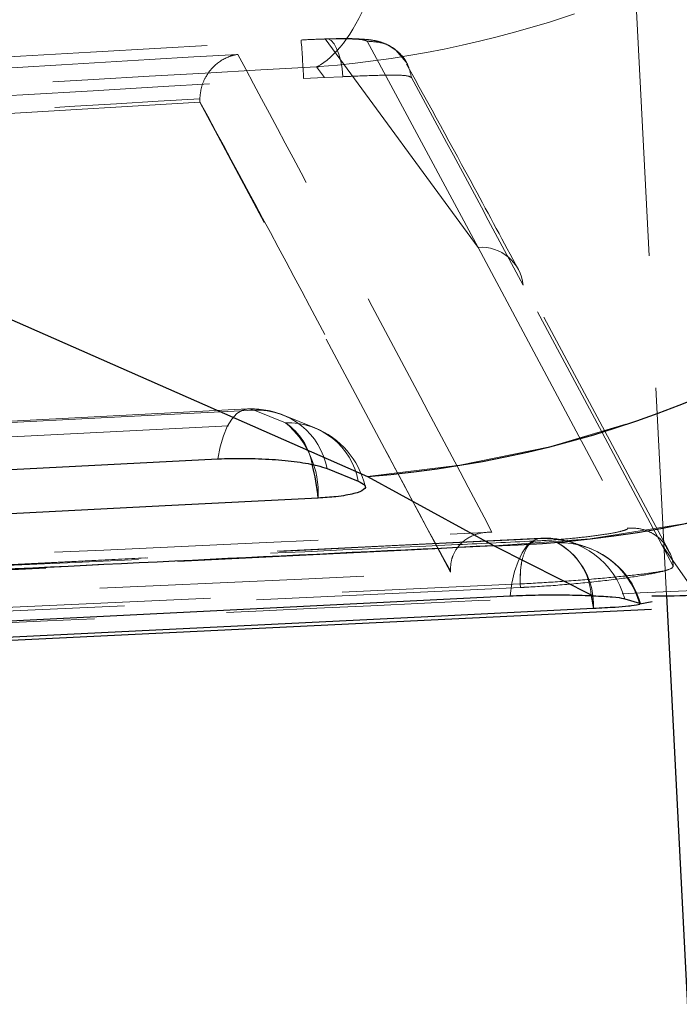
# Model space of a CAD drawing. Header units: millimetres. Extents: x 19 to 411, y 18 to 285.
# Tile 23 of 58: x 214.58 to 217.75, y 248.55 to 253.29. Entities that reach past the tile are written whole.
import ezdxf

# ---------------------------------------------------------------- set-up
doc = ezdxf.new("R2010")
doc.units = ezdxf.units.MM
doc.linetypes.add('HIDDEN', pattern=[1.905, 1.27, -0.635])
doc.layers.add('FORMATO', color=179, linetype='Continuous')
doc.styles.add('SLDTEXTSTYLE0', font='TXT', dxfattribs={"width": 0.75})
doc.dimstyles.new('SLDDIMSTYLE1', dxfattribs={"dimtxt": 3.5, "dimasz": 3.302, "dimexe": 0, "dimexo": 0.0625, "dimgap": 0.875, "dimtad": 1, "dimdec": 0, "dimrnd": 1e-09, "dimzin": 12, "dimdsep": 46, "dimtxsty": 'SLDTEXTSTYLE0', "dimsah": 1, "dimcen": 0.09, "dimadec": 0, "dimazin": 3, "dimtfac": 1, "dimtdec": 0, "dimtofl": 0, "dimtmove": 0, "dimatfit": 3, "dimfxl": 0, "dimfrac": 2, "dimtolj": 1, "dimtzin": 12, "dimarcsym": 0})

# ---------------------------------------------------------------- blocks, each defined once
blk = doc.blocks.new('_D_4')
at = {"layer": 'FORMATO'}
for p, q in [((217.2481, 271.6374), (263.4267, 271.6374)), ((262.4267, 271.6374), (262.4267, 143.4268)), ((244.0237, 143.4268), (263.4267, 143.4268))]:
    blk.add_line(p, q, dxfattribs=at)
for points in [[(262.4267, 271.6374), (261.9187, 268.3354), (262.9347, 268.3354)], [(262.4267, 143.4268), (262.9347, 146.7288), (261.9187, 146.7288)]]:
    blk.add_solid(points, dxfattribs=at)
at = {"layer": 'FORMATO', "insert": (257.915, 179.9231), "char_height": 3.5, "attachment_point": 1, "rotation": 90, "style": 'SLDTEXTSTYLE0'}
blk.add_mtext('128', dxfattribs=at)

msp = doc.modelspace()

# ---------------------------------------------------------------- linework, layer by layer
at = {"color": 7, "linetype": 'HIDDEN', "lineweight": 18}
for p, q in [((217.441052, 255.321973), (217.687923, 250.517198)), ((216.046564, 253.193723), (216.782518, 252.191664)), ((216.046564, 253.193723), (216.782518, 252.191664)), ((216.248937, 253.182748), (216.782518, 252.191664)), ((216.248937, 253.182748), (216.782518, 252.191664)), ((216.043694, 253.008732), (216.005392, 253.059798)), ((215.943031, 253.00374), (216.043694, 253.008732)), ((216.131957, 253.01248), (216.043694, 253.008732)), ((215.443879, 252.906249), (215.444114, 252.891989)), ((215.444114, 252.891989), (215.444192, 252.890454)), ((215.444192, 252.890454), (209.043786, 252.508157)), ((212.261125, 252.845788), (216.250323, 251.09064)), ((216.649754, 250.629665), (215.444192, 252.890454)), ((216.782518, 252.191664), (217.501799, 250.842565)), ((216.782518, 252.191664), (217.501799, 250.842565)), ((217.697944, 250.736283), (216.975501, 252.085337)), ((215.673037, 251.414733), (206.578016, 250.946873)), ((215.855243, 251.348579), (215.704765, 251.409443)), ((215.855243, 251.348579), (215.704765, 251.409443)), ((215.996606, 251.324819), (215.846125, 251.385683)), ((216.250323, 251.09064), (216.858838, 250.757003)), ((217.083618, 250.79395), (207.641777, 250.326151)), ((217.820128, 250.542247), (217.666117, 250.761898)), ((217.666117, 250.761898), (217.72082, 250.659318)), ((217.820128, 250.542247), (217.666117, 250.761898)), ((216.858838, 250.757003), (217.336249, 250.516818)), ((216.649456, 250.636043), (216.649754, 250.629665)), ((208.517224, 250.183725), (216.984387, 250.573562)), ((208.517224, 250.183725), (216.984387, 250.573562)), ((216.984387, 250.573562), (216.985272, 250.556359)), ((216.985272, 250.556359), (208.518166, 250.165442))]:
    msp.add_line(p, q, dxfattribs=at)
at = {"color": 7, "linetype": 'Continuous', "lineweight": 25}
for p, q in [((212.261125, 252.845788), (216.250323, 251.09064)), ((216.055624, 251.128116), (216.206104, 251.06726)), ((216.250323, 251.09064), (216.858838, 250.757003)), ((216.858838, 250.757003), (217.336249, 250.516818)), ((217.487032, 250.502334), (217.557784, 250.481331)), ((217.557784, 250.481331), (217.558866, 250.478128)), ((217.55917, 250.477233), (217.618871, 250.489534)), ((217.687923, 250.517198), (217.855144, 247.262606)), ((207.577158, 249.966906), (217.615396, 250.452259))]:
    msp.add_line(p, q, dxfattribs=at)
at = {"color": 8, "linetype": 'Continuous', "lineweight": 25}
msp.add_line((217.325762, 250.517474), (217.336493, 250.45509), dxfattribs=at)
at = {"color": 7, "linetype": 'HIDDEN', "lineweight": 18, "flags": 128}
for points in [[(216.046564, 253.193723), (216.061112, 253.193641), (216.075551, 253.18587), (216.089334, 253.1707), (216.101935, 253.148706), (216.112874, 253.120737), (216.121733, 253.08785), (216.128176, 253.051297), (216.131957, 253.01248)], [(216.046564, 253.193723), (216.061112, 253.193641), (216.075551, 253.18587), (216.089334, 253.1707), (216.101935, 253.148706), (216.112874, 253.120737), (216.121733, 253.08785), (216.128176, 253.051297), (216.131957, 253.01248)], [(216.436719, 253.081934), (216.436716, 253.081942), (216.436714, 253.081949), (216.436712, 253.081949), (216.43671, 253.081956), (216.386612, 253.140324), (216.349946, 253.163943), (216.315279, 253.178084), (216.284782, 253.185773), (216.242764, 253.191569), (216.128226, 253.195704), (216.050707, 253.194013)], [(217.666117, 250.761898), (217.63742, 250.815691), (217.36533, 251.325199), (216.998843, 252.009833)], [(215.704765, 251.409443), (214.968905, 251.371594), (212.02546, 251.220168), (206.609767, 250.941561)], [(215.704765, 251.409443), (214.968905, 251.371594), (212.02546, 251.220168), (206.609767, 250.941561)], [(215.704765, 251.409443), (215.676615, 251.414859), (215.64893, 251.409361), (215.622455, 251.393104), (215.597901, 251.366512), (215.575932, 251.330317), (215.557136, 251.28548), (215.542018, 251.233214), (215.530986, 251.174928)], [(215.704765, 251.409443), (215.676615, 251.414859), (215.64893, 251.409361), (215.622455, 251.393104), (215.597901, 251.366512), (215.575932, 251.330317), (215.557136, 251.28548), (215.542018, 251.233214), (215.530986, 251.174928)], [(206.703246, 250.877717), (207.439106, 250.915573), (210.382551, 251.067014), (215.855243, 251.348579)], [(206.703246, 250.877717), (207.439106, 250.915573), (210.382551, 251.067014), (215.855243, 251.348579)], [(217.097178, 250.792758), (216.361087, 250.756243), (213.41671, 250.610316), (207.653947, 250.325383)], [(217.097178, 250.792758), (216.361087, 250.756243), (213.41671, 250.610316), (207.653947, 250.325383)], [(207.72725, 250.306854), (208.463367, 250.342967), (211.407822, 250.487597), (217.164058, 250.771055)], [(207.72725, 250.306854), (208.463367, 250.342967), (211.407822, 250.487597), (217.164058, 250.771055)], [(217.097178, 250.792758), (217.069386, 250.791208), (217.042509, 250.778915), (217.017265, 250.756198), (216.994325, 250.723676), (216.974301, 250.682199), (216.957726, 250.632884), (216.945043, 250.577041), (216.936588, 250.516155)], [(217.097178, 250.792758), (217.069386, 250.791208), (217.042509, 250.778915), (217.017265, 250.756198), (216.994325, 250.723676), (216.974301, 250.682199), (216.957726, 250.632884), (216.945043, 250.577041), (216.936588, 250.516155)]]:
    msp.add_lwpolyline(points, dxfattribs=at)
at = {"color": 7, "linetype": 'Continuous', "lineweight": 25, "flags": 128}
for points in [[(206.435975, 250.707099), (207.171835, 250.744948), (210.115287, 250.896358), (215.530986, 251.174928)], [(216.012808, 250.986302), (215.276945, 250.948445), (212.333497, 250.79699), (206.860792, 250.515395)], [(207.494356, 250.045472), (208.218951, 250.081511), (211.163025, 250.228086), (216.936588, 250.516155)], [(217.336493, 250.45509), (216.605527, 250.419268), (213.661395, 250.275129), (207.900546, 249.99387)]]:
    msp.add_lwpolyline(points, dxfattribs=at)
at = {"color": 7, "linetype": 'Continuous', "lineweight": 25}
for centre, radius, start, end in [((211.862736, 258.049632), 5.219071, 274.377837, 350.657816), ((215.85081, 256.294774), 5.219447, 274.389889, 350.653688), ((216.718187, 255.963842), 5.208739, 271.547341, 350.510838)]:
    msp.add_arc(centre, radius, start, end, dxfattribs=at)
at = {"color": 7, "linetype": 'HIDDEN', "lineweight": 18}
for centre, radius, start, end in [((211.862736, 258.049632), 5.219071, 274.377837, 350.657816), ((215.85081, 256.294774), 5.219447, 274.389889, 350.653688), ((216.718187, 255.963842), 5.208739, 271.547341, 350.510838), ((209.245058, 252.667361), 6.706415, 2.8750364, 4.4594205), ((-173.14725, 42.86717), 442.667627, 28.19408698, 28.34089341), ((216.797869, 251.99033), 0.201918, 5.542593, 94.360315), ((215.693893, 251.009302), 0.406, 67.978421, 92.944828), ((215.717053, 251.065316), 0.344346, 10.508106, 92.045083), ((215.867534, 251.004453), 0.344346, 10.509329, 92.045639), ((215.573461, 251.01062), 0.440019, 356.831825, 50.179439), ((215.683303, 251.095694), 0.305801, 9.856135, 55.787687), ((215.844372, 250.948439), 0.406, 13.564388, 67.978263), ((217.103775, 250.387856), 0.406, 71.234847, 92.841853), ((217.108057, 250.400488), 0.392421, 15.042426, 91.588608), ((217.176176, 250.375129), 0.396111, 15.551966, 91.753038), ((216.995984, 250.474295), 0.34105, 356.77189, 60.474253), ((217.018355, 250.499794), 0.307915, 3.291647, 61.758186), ((217.173601, 250.36579), 0.406, 16.255576, 73.85681)]:
    msp.add_arc(centre, radius, start, end, dxfattribs=at)
at = {"color": 8, "linetype": 'Continuous', "lineweight": 25}
msp.add_arc((215.157386, 250.920392), 0.857957, 4.405894, 15.386921, dxfattribs=at)
at = {"color": 7, "linetype": 'HIDDEN', "lineweight": 18}
for points, knots in [([(216.699362, 257.283696), (216.694741, 256.786227), (216.685039, 255.741798), (216.545293, 254.398053), (216.377647, 253.68326), (216.195611, 253.237602), (216.093145, 253.103071), (216.006284, 253.060238), (216.005392, 253.059798)], [0, 0, 0, 0, 0.228018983, 0.478722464, 0.739019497, 0.786742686, 0.997810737, 1, 1, 1, 1]), ([(216.699362, 257.283696), (216.694741, 256.786227), (216.685039, 255.741798), (216.545293, 254.398053), (216.377647, 253.68326), (216.195611, 253.237602), (216.093145, 253.103071), (216.006284, 253.060238), (216.005392, 253.059798)], [0, 0, 0, 0, 0.228018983, 0.478722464, 0.739019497, 0.786742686, 0.997810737, 1, 1, 1, 1]), ([(216.005392, 253.059798), (216.010151, 253.060166), (216.473705, 253.095982), (217.040589, 253.221505), (218.097336, 253.650508), (219.143502, 254.348509), (220.194654, 255.674863), (220.495553, 256.713707), (220.638875, 257.20852)], [0, 0, 0, 0, 0.00218939, 0.21325604, 0.26096816, 0.52127402, 0.77197779, 1, 1, 1, 1]), ([(216.005392, 253.059798), (216.010151, 253.060166), (216.473705, 253.095982), (217.040589, 253.221505), (218.097336, 253.650508), (219.143502, 254.348509), (220.194654, 255.674863), (220.495553, 256.713707), (220.638875, 257.20852)], [0, 0, 0, 0, 0.00218939, 0.21325604, 0.26096816, 0.52127402, 0.77197779, 1, 1, 1, 1]), ([(208.506241, 252.753311), (208.641335, 252.761353), (209.316803, 252.801561), (211.791692, 252.948213), (214.13164, 253.084214), (215.93117, 253.188805)], [0, 0, 0, 0, 0.05458667, 0.27293292, 1, 1, 1, 1]), ([(215.93117, 253.188805), (215.965644, 253.190566), (216.005147, 253.192583), (216.041888, 253.193594), (216.046564, 253.193723)], [0, 0, 0, 0, 0.872717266, 1, 1, 1, 1]), ([(216.046564, 253.193723), (216.060154, 253.194029), (216.10649, 253.195072), (216.17421, 253.194448), (216.233648, 253.190457), (216.243848, 253.185316), (216.248943, 253.182748)], [0, 0, 0, 0, 0.12127233, 0.41349073, 0.7070891, 1, 1, 1, 1]), ([(216.046564, 253.193723), (216.060154, 253.194029), (216.10649, 253.195072), (216.17421, 253.194448), (216.233648, 253.190457), (216.243848, 253.185316), (216.248943, 253.182748)], [0, 0, 0, 0, 0.12127233, 0.41349073, 0.7070891, 1, 1, 1, 1]), ([(216.436712, 253.081949), (216.436711, 253.081951), (216.433315, 253.095541), (216.393612, 253.138625), (216.351167, 253.164589), (216.314291, 253.179327), (216.278721, 253.187537), (216.225262, 253.194102), (216.15461, 253.196872), (216.077421, 253.194748), (216.050707, 253.194013)], [0, 0, 0, 0, 0.00002745, 0.15019812, 0.23863295, 0.32217912, 0.40551915, 0.53478532, 0.83899454, 1, 1, 1, 1]), ([(216.248937, 253.182748), (216.275815, 253.181314), (216.329571, 253.178448), (216.399586, 253.135263), (216.446327, 253.075415), (216.457009, 253.029095), (216.461692, 253.008792)], [0, 0, 0, 0, 0.26452883, 0.52906137, 0.793572, 1, 1, 1, 1]), ([(215.626556, 253.119649), (214.495451, 253.053077), (212.228924, 252.919679), (209.962572, 252.783333), (208.827238, 252.71503)], [0, 0, 0, 0, 0.499048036, 1, 1, 1, 1]), ([(215.626556, 253.119649), (214.495451, 253.053077), (212.228924, 252.919679), (209.962572, 252.783333), (208.827238, 252.71503)], [0, 0, 0, 0, 0.499048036, 1, 1, 1, 1]), ([(215.443879, 252.906249), (215.445783, 252.925433), (215.449578, 252.963688), (215.475261, 253.020836), (215.520734, 253.076595), (215.575245, 253.108109), (215.613397, 253.117744), (215.625896, 253.119553), (215.626556, 253.119649)], [0, 0, 0, 0, 0.157223, 0.31351605, 0.54250907, 0.85121179, 0.9921348, 1, 1, 1, 1]), ([(216.848899, 250.821935), (216.644317, 251.208582), (216.23751, 251.977423), (215.82942, 252.74038), (215.626556, 253.119649)], [0, 0, 0, 0, 0.50289608, 1, 1, 1, 1]), ([(216.848899, 250.821935), (216.644317, 251.208582), (216.23751, 251.977423), (215.82942, 252.74038), (215.626556, 253.119649)], [0, 0, 0, 0, 0.50289608, 1, 1, 1, 1]), ([(216.005392, 253.059798), (214.57575, 252.978675), (211.729181, 252.817149), (208.882814, 252.652424), (207.465988, 252.570429)], [0, 0, 0, 0, 0.50223324, 1, 1, 1, 1]), ([(216.005392, 253.059798), (214.57575, 252.978675), (211.729181, 252.817149), (208.882814, 252.652424), (207.465988, 252.570429)], [0, 0, 0, 0, 0.50223324, 1, 1, 1, 1]), ([(216.975627, 252.085762), (216.905078, 252.217132), (216.726537, 252.549592), (216.547033, 252.875914), (216.438459, 253.073291)], [0, 0, 0, 0, 0.39514582, 1, 1, 1, 1]), ([(208.517928, 252.570631), (208.653024, 252.578625), (209.328504, 252.618597), (211.803457, 252.76437), (214.143457, 252.89968), (215.943031, 253.00374)], [0, 0, 0, 0, 0.05458629, 0.27293101, 1, 1, 1, 1]), ([(216.461692, 253.008799), (216.453822, 253.012499), (216.437872, 253.019997), (216.344197, 253.02075), (216.233639, 253.016839), (216.156122, 253.013516), (216.131957, 253.01248)], [0, 0, 0, 0, 0.28420287, 0.57599816, 0.86782226, 1, 1, 1, 1]), ([(209.04192, 252.525443), (209.042251, 252.525463), (210.109812, 252.589436), (212.243507, 252.718487), (214.377345, 252.842337), (215.443714, 252.906239), (215.443879, 252.906249)], [0, 0, 0, 0, 0.00015537, 0.50027944, 0.99992231, 1, 1, 1, 1]), ([(209.04192, 252.525443), (209.042251, 252.525463), (210.109812, 252.589436), (212.243507, 252.718487), (214.377345, 252.842337), (215.443714, 252.906239), (215.443879, 252.906249)], [0, 0, 0, 0, 0.00015537, 0.50027944, 0.99992231, 1, 1, 1, 1]), ([(215.444114, 252.891989), (215.645554, 252.51976), (216.048887, 251.774467), (216.446888, 251.000663), (216.649431, 250.636087), (216.649456, 250.636043)], [0, 0, 0, 0, 0.49940862, 0.99993862, 1, 1, 1, 1]), ([(215.444114, 252.891989), (215.645554, 252.51976), (216.048887, 251.774467), (216.446888, 251.000663), (216.649431, 250.636087), (216.649456, 250.636043)], [0, 0, 0, 0, 0.49940862, 0.99993862, 1, 1, 1, 1]), ([(209.03597, 250.465245), (209.158668, 250.470818), (209.772153, 250.498681), (212.376493, 250.617097), (214.858084, 250.730755), (216.848899, 250.821935)], [0, 0, 0, 0, 0.04711253, 0.23556187, 1, 1, 1, 1]), ([(216.649456, 250.636043), (216.649691, 250.648961), (216.650224, 250.678249), (216.665266, 250.723912), (216.701594, 250.776538), (216.764989, 250.814779), (216.819503, 250.823006), (216.848335, 250.821955), (216.848899, 250.821935)], [0, 0, 0, 0, 0.08446732, 0.19149132, 0.36072031, 0.66705395, 0.99348911, 1, 1, 1, 1]), ([(217.501799, 250.842565), (217.501899, 250.84237), (217.503442, 250.839353), (217.492712, 250.832279), (217.442439, 250.820077), (217.36304, 250.80726), (217.263802, 250.7953), (217.154503, 250.785241), (217.086447, 250.781433), (217.052489, 250.779533)], [0, 0, 0, 0, 0.01144642, 0.17679735, 0.34193646, 0.5066687, 0.67098646, 0.83582955, 1, 1, 1, 1]), ([(217.501799, 250.842565), (217.501899, 250.84237), (217.503442, 250.839353), (217.492712, 250.832279), (217.442439, 250.820077), (217.36304, 250.80726), (217.263802, 250.7953), (217.154503, 250.785241), (217.086447, 250.781433), (217.052489, 250.779533)], [0, 0, 0, 0, 0.01144642, 0.17679735, 0.34193646, 0.5066687, 0.67098646, 0.83582955, 1, 1, 1, 1]), ([(217.695912, 250.735031), (217.688492, 250.748817), (217.670259, 250.782692), (217.626391, 250.81542), (217.568422, 250.8413), (217.527564, 250.842076), (217.501799, 250.842565)], [0, 0, 0, 0, 0.19830075, 0.48724874, 0.67666194, 1, 1, 1, 1]), ([(217.695912, 250.735031), (217.688492, 250.748817), (217.670259, 250.782692), (217.626391, 250.81542), (217.568422, 250.8413), (217.527564, 250.842076), (217.501799, 250.842565)], [0, 0, 0, 0, 0.19830075, 0.48724874, 0.67666194, 1, 1, 1, 1]), ([(217.052489, 250.779533), (216.929798, 250.773855), (216.316342, 250.745466), (213.739826, 250.626382), (211.040537, 250.502104), (208.831985, 250.400885), (208.586547, 250.389637)], [0, 0, 0, 0, 0.04347748, 0.21738757, 0.91302802, 1, 1, 1, 1]), ([(217.052489, 250.779533), (216.929798, 250.773855), (216.316342, 250.745466), (213.739826, 250.626382), (211.040537, 250.502104), (208.831985, 250.400885), (208.586547, 250.389637)], [0, 0, 0, 0, 0.04347748, 0.21738757, 0.91302802, 1, 1, 1, 1]), ([(216.984564, 250.573569), (216.984519, 250.5987), (216.984429, 250.648962), (216.999009, 250.714382), (217.022199, 250.763198), (217.042511, 250.774093), (217.052666, 250.779541)], [0, 0, 0, 0, 0.2499995, 0.49999133, 0.74999214, 1, 1, 1, 1]), ([(216.984918, 250.573592), (216.984856, 250.598721), (216.984731, 250.648979), (216.999145, 250.714389), (217.022109, 250.763189), (217.042243, 250.77408), (217.052311, 250.779526)], [0, 0, 0, 0, 0.24999431, 0.49999744, 0.74999097, 1, 1, 1, 1]), ([(217.282403, 250.757405), (217.279782, 250.758003), (217.270148, 250.760201), (217.248414, 250.767758), (217.232592, 250.77326)], [0, 0, 0, 0, 0.27203067, 1, 1, 1, 1]), ([(216.858838, 250.757003), (215.039181, 250.669177), (211.640363, 250.505132), (208.240415, 250.341541), (206.660729, 250.265533)], [0, 0, 0, 0, 0.53537926, 1, 1, 1, 1]), ([(217.72082, 250.659318), (217.718313, 250.679534), (217.714929, 250.706824), (217.699827, 250.729225), (217.695912, 250.735031)], [0, 0, 0, 0, 0.7407998, 1, 1, 1, 1]), ([(209.254429, 250.293301), (209.322402, 250.296375), (209.88114, 250.321647), (212.34627, 250.433318), (214.74339, 250.542687), (216.649754, 250.629665)], [0, 0, 0, 0, 0.02757366, 0.22665587, 1, 1, 1, 1]), ([(216.984741, 250.573584), (217.040306, 250.576591), (217.1516, 250.582613), (217.330735, 250.596274), (217.492675, 250.611433), (217.611477, 250.625376), (217.657732, 250.633055), (217.676537, 250.636177)], [0, 0, 0, 0, 0.21321367, 0.42706191, 0.64014252, 0.85369628, 1, 1, 1, 1]), ([(217.676537, 250.636177), (217.661801, 250.632572), (217.620307, 250.622422), (217.512206, 250.604414), (217.352618, 250.584435), (217.175582, 250.567759), (217.051885, 250.559543), (216.992023, 250.55668), (216.985447, 250.556366)], [0, 0, 0, 0, 0.118151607, 0.332703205, 0.546982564, 0.760672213, 0.973709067, 1, 1, 1, 1]), ([(217.72082, 250.659318), (217.718055, 250.65395), (217.714445, 250.64694), (217.683732, 250.63822), (217.676537, 250.636177)], [0, 0, 0, 0, 0.76572887, 1, 1, 1, 1]), ([(207.960464, 250.079469), (209.865424, 250.168544), (213.151432, 250.322194), (216.438595, 250.47713), (217.820128, 250.542247)], [0, 0, 0, 0, 0.57971878, 1, 1, 1, 1]), ([(207.960464, 250.079469), (209.865424, 250.168544), (213.151432, 250.322194), (216.438595, 250.47713), (217.820128, 250.542247)], [0, 0, 0, 0, 0.57971878, 1, 1, 1, 1])]:
    msp.add_open_spline(points, degree=3, knots=knots, dxfattribs=at)
at = {"color": 7, "linetype": 'Continuous', "lineweight": 25}
for points, knots in [([(217.618365, 250.515596), (217.689681, 250.516248), (218.004297, 250.519122), (218.569262, 250.628799), (219.29419, 250.855221), (219.991847, 251.204063), (220.636791, 251.660064), (221.224068, 252.231862), (221.718987, 252.901303), (222.089624, 253.640068), (222.319462, 254.318842), (222.378305, 254.752712), (222.402079, 254.928009)], [0, 0, 0, 0, 0.03058093, 0.13490934, 0.24268084, 0.35267368, 0.46400209, 0.57608412, 0.69846783, 0.81461916, 0.92510038, 1, 1, 1, 1]), ([(215.530986, 251.174928), (215.531566, 251.174958), (215.572005, 251.177043), (215.659373, 251.178625), (215.793343, 251.173417), (215.915892, 251.161139), (216.006133, 251.145087), (216.041186, 251.133067), (216.055624, 251.128116)], [0, 0, 0, 0, 0.00308432, 0.21517502, 0.42726578, 0.63935676, 0.85144693, 1, 1, 1, 1]), ([(216.206104, 251.06726), (216.218137, 251.061154), (216.244684, 251.047684), (216.238784, 251.026486), (216.190683, 251.006938), (216.110761, 250.992934), (216.042539, 250.988315), (216.012808, 250.986302)], [0, 0, 0, 0, 0.18017846, 0.39749652, 0.61481455, 0.83213174, 1, 1, 1, 1]), ([(216.858838, 250.757003), (215.039181, 250.669177), (211.640363, 250.505132), (208.240415, 250.341541), (206.660729, 250.265533)], [0, 0, 0, 0, 0.53537926, 1, 1, 1, 1]), ([(216.936588, 250.516155), (216.976147, 250.517746), (217.057571, 250.52102), (217.190475, 250.521367), (217.283544, 250.519187), (217.327919, 250.517193), (217.336249, 250.516818)], [0, 0, 0, 0, 0.29763544, 0.61261524, 0.92728662, 1, 1, 1, 1]), ([(217.336249, 250.516818), (217.368933, 250.515036), (217.434296, 250.511473), (217.47402, 250.506094), (217.48526, 250.502846), (217.487032, 250.502334)], [0, 0, 0, 0, 0.4572697, 0.91445717, 1, 1, 1, 1]), ([(217.506029, 250.466274), (217.48583, 250.464514), (217.440992, 250.460609), (217.373553, 250.457048), (217.336493, 250.45509)], [0, 0, 0, 0, 0.45047213, 1, 1, 1, 1]), ([(217.559919, 250.475013), (217.549962, 250.472528), (217.537883, 250.469513), (217.510789, 250.466758), (217.506029, 250.466274)], [0, 0, 0, 0, 0.82430935, 1, 1, 1, 1])]:
    msp.add_open_spline(points, degree=3, knots=knots, dxfattribs=at)

# ---------------------------------------------------------------- dimensions: what is measured, and where the dimension line sits
at = {"layer": 'FORMATO'}
dim = msp.add_linear_dim(base=(262.426741, 143.42685), p1=(216.248143, 271.63736), p2=(243.023653, 143.42685), angle=90, dimstyle='SLDDIMSTYLE1', dxfattribs=at)
dim.commit()
dim.dimension.update_dxf_attribs({"geometry": '_D_4', "text_midpoint": (262.426741, 183.802287), "dimtype": 160})

doc.saveas('drawing.dxf')
